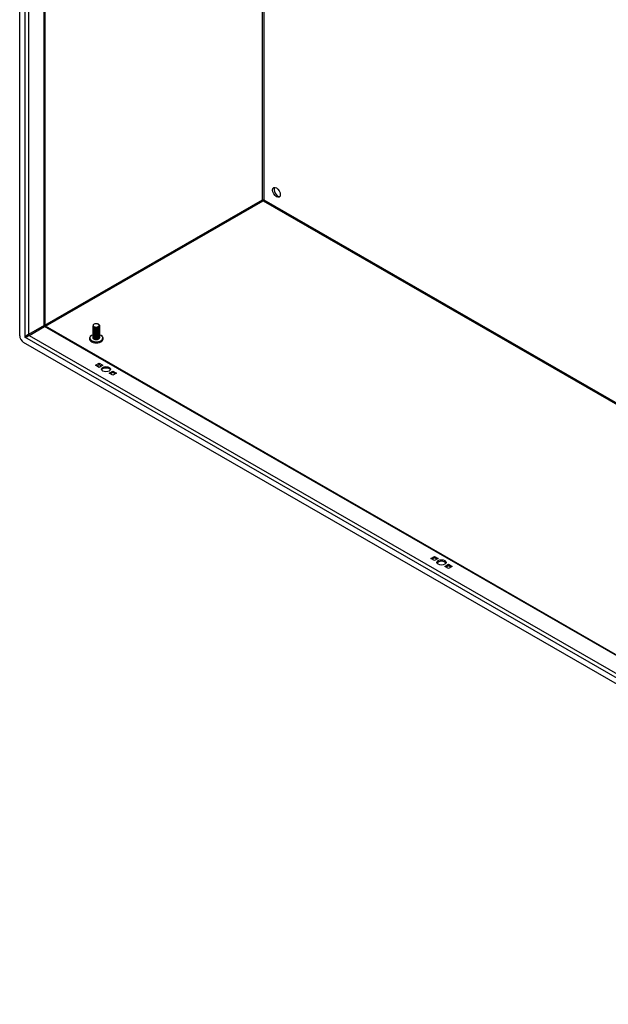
# Model space of a CAD drawing. Header units: inches. Extents: x 23 to 609, y 66 to 286.
# Tile 85 of 178: x 516 to 537, y 221 to 257. Entities that reach past the tile are written whole.
import ezdxf

# ---------------------------------------------------------------- set-up
doc = ezdxf.new("R2010")
doc.units = ezdxf.units.IN
doc.header["$MEASUREMENT"] = 0
doc.layers.add('Visible Edges(ANSI)', color=7, linetype='Continuous', lineweight=25)
doc.layers.add('Visible Tangent Edges(ANSI)', color=7, linetype='Continuous', lineweight=25)

msp = doc.modelspace()

# ---------------------------------------------------------------- linework, layer by layer
at = {"layer": 'Visible Edges(ANSI)'}
for p, q in [((515.698, 245.519), (515.698, 280.333)), ((516.604, 279.73), (516.604, 245.899)), ((524.469, 250.408), (524.469, 250.383)), ((518.532, 245.935), (518.537, 245.932)), ((516.619, 245.872), (557.191, 222.508)), ((518.343, 245.859), (518.343, 245.862)), ((518.343, 245.827), (518.343, 245.83)), ((518.343, 245.794), (518.343, 245.798)), ((518.343, 245.762), (518.343, 245.765)), ((518.343, 245.73), (518.343, 245.733)), ((518.343, 245.698), (518.343, 245.701)), ((518.343, 245.666), (518.343, 245.669)), ((518.343, 245.633), (518.343, 245.637)), ((518.343, 245.601), (518.343, 245.605)), ((518.343, 245.569), (518.343, 245.572)), ((518.385, 245.811), (518.372, 245.818)), ((518.385, 245.779), (518.372, 245.786)), ((518.385, 245.746), (518.372, 245.754)), ((518.385, 245.714), (518.372, 245.722)), ((518.385, 245.682), (518.372, 245.689)), ((518.385, 245.65), (518.372, 245.657)), ((518.385, 245.618), (518.372, 245.625)), ((518.385, 245.585), (518.372, 245.593)), ((518.385, 245.843), (518.377, 245.847)), ((518.525, 245.846), (518.524, 245.846)), ((518.537, 245.821), (518.524, 245.814)), ((518.537, 245.789), (518.524, 245.782)), ((518.537, 245.757), (518.524, 245.749)), ((518.537, 245.725), (518.524, 245.717)), ((518.537, 245.692), (518.524, 245.685)), ((518.537, 245.66), (518.524, 245.653)), ((518.537, 245.628), (518.524, 245.621)), ((518.537, 245.596), (518.524, 245.588)), ((518.575, 245.875), (518.575, 245.878)), ((518.575, 245.843), (518.575, 245.846)), ((518.575, 245.811), (518.575, 245.814)), ((518.575, 245.778), (518.575, 245.782)), ((518.575, 245.746), (518.575, 245.749)), ((518.575, 245.714), (518.575, 245.717)), ((518.575, 245.682), (518.575, 245.685)), ((518.575, 245.65), (518.575, 245.653)), ((518.575, 245.617), (518.575, 245.621)), ((518.575, 245.585), (518.575, 245.588)), ((557.262, 221.424), (515.837, 245.278)), ((518.343, 245.537), (518.343, 245.54)), ((518.343, 245.505), (518.343, 245.508)), ((518.343, 245.473), (518.343, 245.476)), ((518.343, 245.44), (518.343, 245.444)), ((518.385, 245.553), (518.372, 245.561)), ((518.385, 245.521), (518.372, 245.528)), ((518.385, 245.489), (518.372, 245.496)), ((518.385, 245.457), (518.372, 245.464)), ((518.385, 245.425), (518.372, 245.432)), ((518.377, 245.397), (518.372, 245.4)), ((518.537, 245.564), (518.524, 245.556)), ((518.537, 245.531), (518.524, 245.524)), ((518.537, 245.499), (518.524, 245.492)), ((518.537, 245.467), (518.524, 245.46)), ((518.537, 245.435), (518.524, 245.428)), ((518.537, 245.403), (518.525, 245.396)), ((518.575, 245.553), (518.575, 245.556)), ((518.575, 245.521), (518.575, 245.524)), ((518.575, 245.489), (518.575, 245.492)), ((518.575, 245.456), (518.575, 245.46)), ((518.428, 244.457), (518.56, 244.533)), ((518.56, 244.533), (518.692, 244.457)), ((518.56, 244.477), (518.56, 244.533)), ((518.56, 244.38), (518.428, 244.457)), ((518.56, 244.477), (518.476, 244.429)), ((518.644, 244.429), (518.56, 244.477)), ((518.692, 244.457), (518.56, 244.38)), ((518.922, 244.172), (519.055, 244.248)), ((519.055, 244.095), (518.922, 244.172)), ((519.055, 244.192), (518.971, 244.144)), ((519.055, 244.248), (519.187, 244.172)), ((519.055, 244.192), (519.055, 244.248)), ((519.139, 244.144), (519.055, 244.192)), ((519.187, 244.172), (519.055, 244.095)), ((530.52, 237.493), (530.652, 237.569)), ((530.652, 237.417), (530.52, 237.493)), ((530.652, 237.514), (530.568, 237.465)), ((530.652, 237.569), (530.784, 237.493)), ((530.652, 237.514), (530.652, 237.569)), ((530.736, 237.465), (530.652, 237.514)), ((530.784, 237.493), (530.652, 237.417)), ((531.015, 237.208), (531.147, 237.284)), ((531.147, 237.132), (531.015, 237.208)), ((531.147, 237.229), (531.063, 237.18)), ((531.147, 237.284), (531.279, 237.208)), ((531.147, 237.229), (531.147, 237.284)), ((531.231, 237.18), (531.147, 237.229)), ((531.279, 237.208), (531.147, 237.132))]:
    msp.add_line(p, q, dxfattribs=at)
at = {"layer": 'Visible Edges(ANSI)', "flags": 128}
for points in [[(518.537, 245.932), (518.551, 245.922), (518.562, 245.911), (518.57, 245.899), (518.574, 245.887), (518.575, 245.874), (518.572, 245.862), (518.565, 245.849), (518.556, 245.838), (518.543, 245.828), (518.527, 245.819), (518.509, 245.812), (518.49, 245.807), (518.47, 245.804), (518.449, 245.803), (518.429, 245.804), (518.41, 245.807), (518.392, 245.812), (518.376, 245.819), (518.363, 245.827), (518.353, 245.837), (518.346, 245.847), (518.343, 245.858), (518.344, 245.869), (518.348, 245.88)], [(518.529, 245.849), (518.537, 245.854), (518.545, 245.859), (518.552, 245.866), (518.557, 245.872), (518.56, 245.879), (518.562, 245.887), (518.562, 245.894), (518.561, 245.901), (518.559, 245.908), (518.555, 245.915), (518.549, 245.922), (518.542, 245.928), (518.534, 245.933), (518.525, 245.938), (518.515, 245.943), (518.504, 245.947), (518.493, 245.95), (518.481, 245.952), (518.469, 245.953), (518.456, 245.954), (518.443, 245.954), (518.431, 245.953), (518.418, 245.951), (518.407, 245.948)], [(516.619, 245.872), (516.613, 245.877), (516.608, 245.883), (516.605, 245.891), (516.604, 245.899)], [(518.343, 245.859), (518.344, 245.851), (518.347, 245.843), (518.352, 245.835), (518.358, 245.828), (518.367, 245.821), (518.377, 245.816), (518.388, 245.81), (518.401, 245.806), (518.415, 245.803), (518.429, 245.801), (518.444, 245.8), (518.459, 245.8), (518.474, 245.801), (518.489, 245.804), (518.503, 245.807), (518.517, 245.812), (518.53, 245.817), (518.541, 245.824), (518.551, 245.831), (518.56, 245.839), (518.566, 245.847), (518.571, 245.856), (518.574, 245.866), (518.575, 245.875)], [(518.573, 245.86), (518.575, 245.85), (518.575, 245.839), (518.572, 245.828), (518.566, 245.818), (518.558, 245.809), (518.548, 245.8), (518.536, 245.792), (518.523, 245.785), (518.507, 245.779), (518.491, 245.775), (518.474, 245.772), (518.457, 245.771), (518.44, 245.771), (518.423, 245.773), (518.407, 245.776), (518.392, 245.78), (518.379, 245.786), (518.367, 245.792), (518.358, 245.8), (518.35, 245.808), (518.345, 245.817), (518.343, 245.826), (518.343, 245.835), (518.346, 245.844)], [(518.343, 245.827), (518.344, 245.819), (518.347, 245.811), (518.352, 245.803), (518.358, 245.796), (518.367, 245.789), (518.377, 245.783), (518.388, 245.778), (518.401, 245.774), (518.415, 245.771), (518.429, 245.769), (518.444, 245.768), (518.459, 245.768), (518.474, 245.769), (518.489, 245.771), (518.503, 245.775), (518.517, 245.779), (518.53, 245.785), (518.541, 245.791), (518.551, 245.799), (518.56, 245.807), (518.566, 245.815), (518.571, 245.824), (518.574, 245.833), (518.575, 245.843)], [(518.573, 245.828), (518.575, 245.818), (518.575, 245.807), (518.572, 245.796), (518.566, 245.786), (518.558, 245.776), (518.548, 245.767), (518.536, 245.76), (518.523, 245.753), (518.507, 245.747), (518.491, 245.743), (518.474, 245.74), (518.457, 245.739), (518.44, 245.739), (518.423, 245.741), (518.407, 245.744), (518.392, 245.748), (518.379, 245.753), (518.367, 245.76), (518.358, 245.768), (518.35, 245.776), (518.345, 245.785), (518.343, 245.794), (518.343, 245.803), (518.346, 245.812)], [(518.343, 245.794), (518.344, 245.786), (518.347, 245.778), (518.352, 245.771), (518.358, 245.764), (518.367, 245.757), (518.377, 245.751), (518.388, 245.746), (518.401, 245.742), (518.415, 245.739), (518.429, 245.737), (518.444, 245.736), (518.459, 245.736), (518.474, 245.737), (518.489, 245.739), (518.503, 245.743), (518.517, 245.747), (518.53, 245.753), (518.541, 245.759), (518.551, 245.766), (518.56, 245.774), (518.566, 245.783), (518.571, 245.792), (518.574, 245.801), (518.575, 245.811)], [(518.573, 245.796), (518.575, 245.785), (518.575, 245.775), (518.572, 245.764), (518.566, 245.754), (518.558, 245.744), (518.548, 245.735), (518.536, 245.727), (518.523, 245.721), (518.507, 245.715), (518.491, 245.711), (518.474, 245.708), (518.457, 245.707), (518.44, 245.707), (518.423, 245.708), (518.407, 245.711), (518.392, 245.716), (518.379, 245.721), (518.367, 245.728), (518.358, 245.735), (518.35, 245.744), (518.345, 245.753), (518.343, 245.762), (518.343, 245.771), (518.346, 245.78)], [(518.343, 245.762), (518.344, 245.754), (518.347, 245.746), (518.352, 245.739), (518.358, 245.731), (518.367, 245.725), (518.377, 245.719), (518.388, 245.714), (518.401, 245.71), (518.415, 245.707), (518.429, 245.704), (518.444, 245.703), (518.459, 245.703), (518.474, 245.705), (518.489, 245.707), (518.503, 245.711), (518.517, 245.715), (518.53, 245.721), (518.541, 245.727), (518.551, 245.734), (518.56, 245.742), (518.566, 245.751), (518.571, 245.76), (518.574, 245.769), (518.575, 245.778)], [(518.573, 245.764), (518.575, 245.753), (518.575, 245.742), (518.572, 245.732), (518.566, 245.722), (518.558, 245.712), (518.548, 245.703), (518.536, 245.695), (518.523, 245.688), (518.507, 245.683), (518.491, 245.679), (518.474, 245.676), (518.457, 245.674), (518.44, 245.675), (518.423, 245.676), (518.407, 245.679), (518.392, 245.684), (518.379, 245.689), (518.367, 245.696), (518.358, 245.703), (518.35, 245.712), (518.345, 245.72), (518.343, 245.729), (518.343, 245.739), (518.346, 245.748)], [(518.343, 245.73), (518.344, 245.722), (518.347, 245.714), (518.352, 245.706), (518.358, 245.699), (518.367, 245.693), (518.377, 245.687), (518.388, 245.682), (518.401, 245.678), (518.415, 245.674), (518.429, 245.672), (518.444, 245.671), (518.459, 245.671), (518.474, 245.672), (518.489, 245.675), (518.503, 245.678), (518.517, 245.683), (518.53, 245.688), (518.541, 245.695), (518.551, 245.702), (518.56, 245.71), (518.566, 245.719), (518.571, 245.728), (518.574, 245.737), (518.575, 245.746)], [(518.573, 245.732), (518.575, 245.721), (518.575, 245.71), (518.572, 245.7), (518.566, 245.689), (518.558, 245.68), (518.548, 245.671), (518.536, 245.663), (518.523, 245.656), (518.507, 245.651), (518.491, 245.646), (518.474, 245.644), (518.457, 245.642), (518.44, 245.642), (518.423, 245.644), (518.407, 245.647), (518.392, 245.651), (518.379, 245.657), (518.367, 245.664), (518.358, 245.671), (518.35, 245.679), (518.345, 245.688), (518.343, 245.697), (518.343, 245.707), (518.346, 245.716)], [(518.343, 245.698), (518.344, 245.69), (518.347, 245.682), (518.352, 245.674), (518.358, 245.667), (518.367, 245.661), (518.377, 245.655), (518.388, 245.65), (518.401, 245.645), (518.415, 245.642), (518.429, 245.64), (518.444, 245.639), (518.459, 245.639), (518.474, 245.64), (518.489, 245.643), (518.503, 245.646), (518.517, 245.651), (518.53, 245.656), (518.541, 245.663), (518.551, 245.67), (518.56, 245.678), (518.566, 245.686), (518.571, 245.695), (518.574, 245.705), (518.575, 245.714)], [(518.573, 245.699), (518.575, 245.689), (518.575, 245.678), (518.572, 245.668), (518.566, 245.657), (518.558, 245.648), (518.548, 245.639), (518.536, 245.631), (518.523, 245.624), (518.507, 245.618), (518.491, 245.614), (518.474, 245.611), (518.457, 245.61), (518.44, 245.61), (518.423, 245.612), (518.407, 245.615), (518.392, 245.619), (518.379, 245.625), (518.367, 245.631), (518.358, 245.639), (518.35, 245.647), (518.345, 245.656), (518.343, 245.665), (518.343, 245.674), (518.346, 245.683)], [(518.343, 245.666), (518.344, 245.658), (518.347, 245.65), (518.352, 245.642), (518.358, 245.635), (518.367, 245.628), (518.377, 245.622), (518.388, 245.617), (518.401, 245.613), (518.415, 245.61), (518.429, 245.608), (518.444, 245.607), (518.459, 245.607), (518.474, 245.608), (518.489, 245.61), (518.503, 245.614), (518.517, 245.619), (518.53, 245.624), (518.541, 245.63), (518.551, 245.638), (518.56, 245.646), (518.566, 245.654), (518.571, 245.663), (518.574, 245.672), (518.575, 245.682)], [(518.573, 245.667), (518.575, 245.657), (518.575, 245.646), (518.572, 245.635), (518.566, 245.625), (518.558, 245.615), (518.548, 245.607), (518.536, 245.599), (518.523, 245.592), (518.507, 245.586), (518.491, 245.582), (518.474, 245.579), (518.457, 245.578), (518.44, 245.578), (518.423, 245.58), (518.407, 245.583), (518.392, 245.587), (518.379, 245.593), (518.367, 245.599), (518.358, 245.607), (518.35, 245.615), (518.345, 245.624), (518.343, 245.633), (518.343, 245.642), (518.346, 245.651)], [(518.343, 245.633), (518.344, 245.625), (518.347, 245.618), (518.352, 245.61), (518.358, 245.603), (518.367, 245.596), (518.377, 245.59), (518.388, 245.585), (518.401, 245.581), (518.415, 245.578), (518.429, 245.576), (518.444, 245.575), (518.459, 245.575), (518.474, 245.576), (518.489, 245.578), (518.503, 245.582), (518.517, 245.586), (518.53, 245.592), (518.541, 245.598), (518.551, 245.606), (518.56, 245.613), (518.566, 245.622), (518.571, 245.631), (518.574, 245.64), (518.575, 245.65)], [(518.573, 245.635), (518.575, 245.624), (518.575, 245.614), (518.572, 245.603), (518.566, 245.593), (518.558, 245.583), (518.548, 245.574), (518.536, 245.566), (518.523, 245.56), (518.507, 245.554), (518.491, 245.55), (518.474, 245.547), (518.457, 245.546), (518.44, 245.546), (518.423, 245.547), (518.407, 245.55), (518.392, 245.555), (518.379, 245.56), (518.367, 245.567), (518.358, 245.575), (518.35, 245.583), (518.345, 245.592), (518.343, 245.601), (518.343, 245.61), (518.346, 245.619)], [(518.343, 245.601), (518.344, 245.593), (518.347, 245.585), (518.352, 245.578), (518.358, 245.571), (518.367, 245.564), (518.377, 245.558), (518.388, 245.553), (518.401, 245.549), (518.415, 245.546), (518.429, 245.543), (518.444, 245.542), (518.459, 245.542), (518.474, 245.544), (518.489, 245.546), (518.503, 245.55), (518.517, 245.554), (518.53, 245.56), (518.541, 245.566), (518.551, 245.573), (518.56, 245.581), (518.566, 245.59), (518.571, 245.599), (518.574, 245.608), (518.575, 245.617)], [(518.573, 245.603), (518.575, 245.592), (518.575, 245.582), (518.572, 245.571), (518.566, 245.561), (518.558, 245.551), (518.548, 245.542), (518.536, 245.534), (518.523, 245.527), (518.507, 245.522), (518.491, 245.518), (518.474, 245.515), (518.457, 245.513), (518.44, 245.514), (518.423, 245.515), (518.407, 245.518), (518.392, 245.523), (518.379, 245.528), (518.367, 245.535), (518.358, 245.542), (518.35, 245.551), (518.345, 245.559), (518.343, 245.569), (518.343, 245.578), (518.346, 245.587)], [(518.343, 245.569), (518.344, 245.561), (518.347, 245.553), (518.352, 245.546), (518.358, 245.538), (518.367, 245.532), (518.377, 245.526), (518.388, 245.521), (518.401, 245.517), (518.415, 245.513), (518.429, 245.511), (518.444, 245.51), (518.459, 245.51), (518.474, 245.512), (518.489, 245.514), (518.503, 245.517), (518.517, 245.522), (518.53, 245.527), (518.541, 245.534), (518.551, 245.541), (518.56, 245.549), (518.566, 245.558), (518.571, 245.567), (518.574, 245.576), (518.575, 245.585)], [(518.573, 245.571), (518.575, 245.56), (518.575, 245.549), (518.572, 245.539), (518.566, 245.529), (518.558, 245.519), (518.548, 245.51), (518.536, 245.502), (518.523, 245.495), (518.507, 245.49), (518.491, 245.485), (518.474, 245.483), (518.457, 245.481), (518.44, 245.481), (518.423, 245.483), (518.407, 245.486), (518.392, 245.49), (518.379, 245.496), (518.367, 245.503), (518.358, 245.51), (518.35, 245.518), (518.345, 245.527), (518.343, 245.536), (518.343, 245.546), (518.346, 245.555)], [(518.355, 245.919), (518.351, 245.912), (518.348, 245.905), (518.346, 245.898), (518.346, 245.89), (518.347, 245.883), (518.349, 245.876), (518.353, 245.869), (518.358, 245.862), (518.365, 245.856), (518.372, 245.85), (518.381, 245.845), (518.391, 245.841), (518.402, 245.837), (518.413, 245.833), (518.425, 245.831), (518.437, 245.83), (518.45, 245.829), (518.463, 245.829), (518.475, 245.83), (518.487, 245.832), (518.499, 245.835), (518.51, 245.839), (518.52, 245.843), (518.529, 245.849)], [(518.385, 245.843), (518.389, 245.841), (518.394, 245.838), (518.399, 245.836), (518.404, 245.835), (518.41, 245.833), (518.415, 245.831), (518.421, 245.83), (518.427, 245.829), (518.434, 245.829), (518.44, 245.828), (518.446, 245.828), (518.453, 245.828), (518.459, 245.828), (518.466, 245.828), (518.472, 245.829), (518.479, 245.83), (518.485, 245.831), (518.491, 245.833), (518.497, 245.834), (518.503, 245.836), (518.509, 245.838), (518.514, 245.841), (518.519, 245.843), (518.524, 245.846)], [(518.385, 245.811), (518.389, 245.808), (518.394, 245.806), (518.399, 245.804), (518.404, 245.802), (518.41, 245.801), (518.415, 245.799), (518.421, 245.798), (518.427, 245.797), (518.434, 245.796), (518.44, 245.796), (518.446, 245.796), (518.453, 245.796), (518.459, 245.796), (518.466, 245.796), (518.472, 245.797), (518.479, 245.798), (518.485, 245.799), (518.491, 245.801), (518.497, 245.802), (518.503, 245.804), (518.509, 245.806), (518.514, 245.809), (518.519, 245.811), (518.524, 245.814)], [(518.385, 245.779), (518.389, 245.776), (518.394, 245.774), (518.399, 245.772), (518.404, 245.77), (518.41, 245.768), (518.415, 245.767), (518.421, 245.766), (518.427, 245.765), (518.434, 245.764), (518.44, 245.764), (518.446, 245.763), (518.453, 245.763), (518.459, 245.764), (518.466, 245.764), (518.472, 245.765), (518.479, 245.766), (518.485, 245.767), (518.491, 245.768), (518.497, 245.77), (518.503, 245.772), (518.509, 245.774), (518.514, 245.776), (518.519, 245.779), (518.524, 245.782)], [(518.385, 245.746), (518.389, 245.744), (518.394, 245.742), (518.399, 245.74), (518.404, 245.738), (518.41, 245.736), (518.415, 245.735), (518.421, 245.734), (518.427, 245.733), (518.434, 245.732), (518.44, 245.731), (518.446, 245.731), (518.453, 245.731), (518.459, 245.731), (518.466, 245.732), (518.472, 245.733), (518.478, 245.734), (518.485, 245.735), (518.491, 245.736), (518.497, 245.738), (518.503, 245.74), (518.509, 245.742), (518.514, 245.744), (518.519, 245.747), (518.524, 245.749)], [(518.385, 245.714), (518.389, 245.712), (518.394, 245.71), (518.399, 245.708), (518.404, 245.706), (518.41, 245.704), (518.415, 245.703), (518.421, 245.702), (518.427, 245.701), (518.434, 245.7), (518.44, 245.699), (518.446, 245.699), (518.453, 245.699), (518.459, 245.699), (518.466, 245.7), (518.472, 245.7), (518.478, 245.701), (518.485, 245.703), (518.491, 245.704), (518.497, 245.706), (518.503, 245.708), (518.509, 245.71), (518.514, 245.712), (518.519, 245.715), (518.524, 245.717)], [(518.385, 245.682), (518.389, 245.68), (518.394, 245.677), (518.399, 245.675), (518.404, 245.674), (518.41, 245.672), (518.415, 245.671), (518.421, 245.669), (518.427, 245.668), (518.434, 245.668), (518.44, 245.667), (518.446, 245.667), (518.453, 245.667), (518.459, 245.667), (518.466, 245.667), (518.472, 245.668), (518.478, 245.669), (518.485, 245.67), (518.491, 245.672), (518.497, 245.673), (518.503, 245.675), (518.509, 245.678), (518.514, 245.68), (518.519, 245.682), (518.524, 245.685)], [(518.385, 245.65), (518.389, 245.648), (518.394, 245.645), (518.399, 245.643), (518.404, 245.641), (518.41, 245.64), (518.415, 245.638), (518.421, 245.637), (518.427, 245.636), (518.434, 245.635), (518.44, 245.635), (518.446, 245.635), (518.453, 245.635), (518.459, 245.635), (518.466, 245.635), (518.472, 245.636), (518.478, 245.637), (518.485, 245.638), (518.491, 245.64), (518.497, 245.641), (518.503, 245.643), (518.509, 245.645), (518.514, 245.648), (518.519, 245.65), (518.524, 245.653)], [(518.385, 245.618), (518.389, 245.615), (518.394, 245.613), (518.399, 245.611), (518.404, 245.609), (518.41, 245.608), (518.415, 245.606), (518.421, 245.605), (518.427, 245.604), (518.434, 245.603), (518.44, 245.603), (518.446, 245.602), (518.453, 245.602), (518.459, 245.603), (518.466, 245.603), (518.472, 245.604), (518.478, 245.605), (518.485, 245.606), (518.491, 245.607), (518.497, 245.609), (518.503, 245.611), (518.509, 245.613), (518.514, 245.615), (518.519, 245.618), (518.524, 245.621)], [(518.385, 245.586), (518.389, 245.583), (518.394, 245.581), (518.399, 245.579), (518.404, 245.577), (518.41, 245.575), (518.415, 245.574), (518.421, 245.573), (518.427, 245.572), (518.434, 245.571), (518.44, 245.571), (518.446, 245.57), (518.453, 245.57), (518.459, 245.57), (518.466, 245.571), (518.472, 245.572), (518.478, 245.573), (518.485, 245.574), (518.491, 245.575), (518.497, 245.577), (518.503, 245.579), (518.509, 245.581), (518.514, 245.583), (518.519, 245.586), (518.524, 245.589)], [(518.281, 245.527), (518.268, 245.518), (518.256, 245.507), (518.245, 245.496), (518.236, 245.484), (518.228, 245.471), (518.221, 245.457), (518.216, 245.443), (518.214, 245.428), (518.213, 245.413), (518.215, 245.398), (518.218, 245.383), (518.224, 245.369), (518.231, 245.355), (518.24, 245.343), (518.25, 245.331), (518.261, 245.32)], [(518.343, 245.537), (518.344, 245.529), (518.347, 245.521), (518.352, 245.513), (518.358, 245.506), (518.367, 245.5), (518.377, 245.494), (518.388, 245.489), (518.401, 245.484), (518.415, 245.481), (518.429, 245.479), (518.444, 245.478), (518.459, 245.478), (518.474, 245.479), (518.489, 245.482), (518.503, 245.485), (518.517, 245.49), (518.53, 245.495), (518.541, 245.502), (518.551, 245.509), (518.56, 245.517), (518.566, 245.525), (518.571, 245.534), (518.574, 245.544), (518.575, 245.553)], [(518.573, 245.539), (518.575, 245.528), (518.575, 245.517), (518.572, 245.507), (518.566, 245.496), (518.558, 245.487), (518.548, 245.478), (518.536, 245.47), (518.523, 245.463), (518.507, 245.457), (518.491, 245.453), (518.474, 245.45), (518.457, 245.449), (518.44, 245.449), (518.423, 245.451), (518.407, 245.454), (518.392, 245.458), (518.379, 245.464), (518.367, 245.47), (518.358, 245.478), (518.35, 245.486), (518.345, 245.495), (518.343, 245.504), (518.343, 245.513), (518.346, 245.522)], [(518.343, 245.505), (518.344, 245.497), (518.347, 245.489), (518.352, 245.481), (518.358, 245.474), (518.367, 245.467), (518.377, 245.461), (518.388, 245.456), (518.401, 245.452), (518.415, 245.449), (518.429, 245.447), (518.444, 245.446), (518.459, 245.446), (518.474, 245.447), (518.489, 245.45), (518.503, 245.453), (518.517, 245.458), (518.53, 245.463), (518.541, 245.47), (518.551, 245.477), (518.56, 245.485), (518.566, 245.493), (518.571, 245.502), (518.574, 245.511), (518.575, 245.521)], [(518.573, 245.506), (518.575, 245.496), (518.575, 245.485), (518.572, 245.474), (518.566, 245.464), (518.558, 245.455), (518.548, 245.446), (518.536, 245.438), (518.523, 245.431), (518.507, 245.425), (518.491, 245.421), (518.474, 245.418), (518.457, 245.417), (518.44, 245.417), (518.423, 245.419), (518.407, 245.422), (518.392, 245.426), (518.379, 245.432), (518.367, 245.438), (518.358, 245.446), (518.35, 245.454), (518.345, 245.463), (518.343, 245.472), (518.343, 245.481), (518.346, 245.49)], [(518.343, 245.473), (518.344, 245.465), (518.347, 245.457), (518.352, 245.449), (518.358, 245.442), (518.367, 245.435), (518.377, 245.429), (518.388, 245.424), (518.401, 245.42), (518.415, 245.417), (518.429, 245.415), (518.444, 245.414), (518.459, 245.414), (518.474, 245.415), (518.489, 245.417), (518.503, 245.421), (518.517, 245.425), (518.53, 245.431), (518.541, 245.437), (518.551, 245.445), (518.56, 245.453), (518.566, 245.461), (518.571, 245.47), (518.574, 245.479), (518.575, 245.489)], [(518.573, 245.474), (518.575, 245.464), (518.575, 245.453), (518.572, 245.442), (518.566, 245.432), (518.558, 245.422), (518.548, 245.413), (518.536, 245.405), (518.523, 245.399), (518.507, 245.393), (518.491, 245.389), (518.474, 245.386), (518.457, 245.385), (518.44, 245.385), (518.423, 245.386), (518.407, 245.389), (518.392, 245.394), (518.379, 245.399), (518.367, 245.406), (518.358, 245.414), (518.35, 245.422), (518.345, 245.431), (518.343, 245.44), (518.343, 245.449), (518.346, 245.458)], [(518.343, 245.44), (518.344, 245.432), (518.347, 245.424), (518.352, 245.417), (518.358, 245.41), (518.367, 245.403), (518.377, 245.397), (518.388, 245.392), (518.401, 245.388), (518.415, 245.385), (518.429, 245.382), (518.444, 245.381), (518.459, 245.382), (518.474, 245.383), (518.489, 245.385), (518.503, 245.389), (518.517, 245.393), (518.53, 245.399), (518.541, 245.405), (518.551, 245.412), (518.56, 245.42), (518.566, 245.429), (518.571, 245.438), (518.574, 245.447), (518.575, 245.456)], [(518.525, 245.396), (518.52, 245.393), (518.514, 245.39), (518.509, 245.388), (518.503, 245.386), (518.497, 245.384), (518.491, 245.383), (518.484, 245.381), (518.478, 245.38), (518.471, 245.379), (518.464, 245.379), (518.458, 245.378), (518.451, 245.378), (518.444, 245.379), (518.437, 245.379), (518.431, 245.38), (518.424, 245.381), (518.417, 245.382), (518.411, 245.383), (518.405, 245.385), (518.399, 245.387), (518.393, 245.389), (518.388, 245.391), (518.382, 245.394), (518.377, 245.397)], [(518.385, 245.553), (518.389, 245.551), (518.394, 245.549), (518.399, 245.547), (518.404, 245.545), (518.41, 245.543), (518.415, 245.542), (518.421, 245.541), (518.427, 245.54), (518.434, 245.539), (518.44, 245.538), (518.446, 245.538), (518.453, 245.538), (518.459, 245.538), (518.466, 245.539), (518.472, 245.539), (518.478, 245.54), (518.485, 245.542), (518.491, 245.543), (518.497, 245.545), (518.503, 245.547), (518.509, 245.549), (518.514, 245.551), (518.519, 245.554), (518.524, 245.556)], [(518.385, 245.521), (518.389, 245.519), (518.394, 245.517), (518.399, 245.514), (518.404, 245.513), (518.41, 245.511), (518.415, 245.51), (518.421, 245.508), (518.427, 245.507), (518.434, 245.507), (518.44, 245.506), (518.446, 245.506), (518.453, 245.506), (518.459, 245.506), (518.466, 245.507), (518.472, 245.507), (518.478, 245.508), (518.485, 245.509), (518.491, 245.511), (518.497, 245.513), (518.503, 245.514), (518.509, 245.517), (518.514, 245.519), (518.519, 245.521), (518.524, 245.524)], [(518.385, 245.489), (518.389, 245.487), (518.394, 245.484), (518.399, 245.482), (518.404, 245.48), (518.41, 245.479), (518.415, 245.477), (518.421, 245.476), (518.427, 245.475), (518.434, 245.475), (518.44, 245.474), (518.446, 245.474), (518.453, 245.474), (518.459, 245.474), (518.466, 245.474), (518.472, 245.475), (518.478, 245.476), (518.485, 245.477), (518.491, 245.479), (518.497, 245.48), (518.503, 245.482), (518.509, 245.484), (518.514, 245.487), (518.519, 245.489), (518.524, 245.492)], [(518.385, 245.457), (518.389, 245.454), (518.394, 245.452), (518.399, 245.45), (518.404, 245.448), (518.41, 245.447), (518.415, 245.445), (518.421, 245.444), (518.427, 245.443), (518.434, 245.442), (518.44, 245.442), (518.446, 245.442), (518.453, 245.441), (518.459, 245.442), (518.466, 245.442), (518.472, 245.443), (518.478, 245.444), (518.485, 245.445), (518.491, 245.447), (518.497, 245.448), (518.503, 245.45), (518.509, 245.452), (518.514, 245.455), (518.519, 245.457), (518.524, 245.46)], [(518.385, 245.425), (518.389, 245.422), (518.394, 245.42), (518.399, 245.418), (518.404, 245.416), (518.41, 245.414), (518.415, 245.413), (518.421, 245.412), (518.427, 245.411), (518.434, 245.41), (518.44, 245.41), (518.446, 245.409), (518.453, 245.409), (518.459, 245.409), (518.466, 245.41), (518.472, 245.411), (518.478, 245.412), (518.485, 245.413), (518.491, 245.414), (518.497, 245.416), (518.503, 245.418), (518.509, 245.42), (518.514, 245.422), (518.519, 245.425), (518.524, 245.428)], [(518.536, 245.402), (518.536, 245.402), (518.536, 245.402), (518.535, 245.402), (518.535, 245.402), (518.535, 245.401), (518.535, 245.401), (518.535, 245.401), (518.534, 245.401), (518.534, 245.401), (518.534, 245.401), (518.534, 245.401), (518.534, 245.401), (518.533, 245.4), (518.533, 245.4), (518.533, 245.4), (518.533, 245.4), (518.532, 245.4), (518.532, 245.4), (518.532, 245.4), (518.532, 245.4), (518.532, 245.399), (518.531, 245.399), (518.531, 245.399), (518.531, 245.399)], [(518.657, 245.32), (518.668, 245.331), (518.678, 245.343), (518.687, 245.355), (518.694, 245.369), (518.7, 245.383), (518.703, 245.398), (518.705, 245.413), (518.704, 245.428), (518.702, 245.443), (518.697, 245.457), (518.69, 245.471), (518.682, 245.484), (518.673, 245.496), (518.662, 245.507), (518.65, 245.518), (518.637, 245.527)]]:
    msp.add_lwpolyline(points, dxfattribs=at)
at = {"layer": 'Visible Edges(ANSI)'}
for centre, major_axis, ratio in [((524.952, 250.688), (-0.097, 0.169), 0.578093), ((518.807, 244.314), (0.165, 0), 0.575862), ((530.899, 237.351), (0.165, 0), 0.575862)]:
    msp.add_ellipse(centre, major_axis=major_axis, ratio=ratio, dxfattribs=at)
for centre, major_axis, ratio, start_param, end_param in [((525, 250.716), (-0.097, 0.169), 0.578093, 0.24866, 2.892933), ((524.469, 250.408), (0.031, -0.0179), 0.001672, 3.927958, 4.713356), ((524.469, 250.408), (0.031, 0.0179), 0.001672, 4.711422, 5.49682), ((518.459, 245.889), (0.116, 0), 0.575862, 2.039103, 2.673286), ((515.837, 245.439), (-0.098, 0.171), 0.578093, 0.787332, 2.358128), ((518.459, 245.438), (-0.236, 0), 0.575862, 5.216584, 10.479872), ((518.459, 245.396), (0.238, 0), 0.575862, 3.729223, 5.695555), ((518.807, 244.258), (0.165, 0), 0.575862, 0.296885, 2.844708), ((530.899, 237.295), (0.165, 0), 0.575862, 0.296885, 2.844708)]:
    msp.add_ellipse(centre, major_axis=major_axis, ratio=ratio, start_param=start_param, end_param=end_param, dxfattribs=at)
at = {"layer": 'Visible Tangent Edges(ANSI)'}
for p, q in [((515.879, 280.181), (515.879, 245.463)), ((516.019, 280.067), (516.019, 245.57)), ((516.575, 245.89), (516.575, 279.747)), ((524.447, 250.421), (524.447, 275.213)), ((524.491, 275.188), (524.491, 250.421)), ((516.604, 245.904), (524.447, 250.421)), ((516.628, 245.867), (524.469, 250.383)), ((524.469, 250.383), (557.191, 231.54)), ((524.491, 250.421), (557.191, 231.59)), ((516.575, 245.89), (516.019, 245.57)), ((516.041, 245.532), (516.597, 245.852)), ((557.191, 222.475), (516.597, 245.852)), ((557.22, 221.656), (515.879, 245.463)), ((516.041, 245.532), (557.191, 221.835))]:
    msp.add_line(p, q, dxfattribs=at)
for centre, major_axis, ratio, start_param, end_param in [((515.949, 245.504), (-0.0986, -0.0765), 0.115347, 3.837777, 5.408573), ((516.041, 245.557), (-0.0155, 0.0269), 0.578093, 0.787332, 2.358128), ((516.505, 245.824), (-0.0986, -0.0765), 0.115347, 3.052378, 3.837777), ((516.597, 245.877), (-0.0155, 0.0269), 0.578093, 0.787332, 2.358128), ((516.505, 245.824), (0.115, 0.047), 0.112147, 5.58637, 6.369835), ((515.949, 245.504), (0.115, 0.047), 0.112147, 4.015574, 5.58637)]:
    msp.add_ellipse(centre, major_axis=major_axis, ratio=ratio, start_param=start_param, end_param=end_param, dxfattribs=at)

doc.saveas('drawing.dxf')
